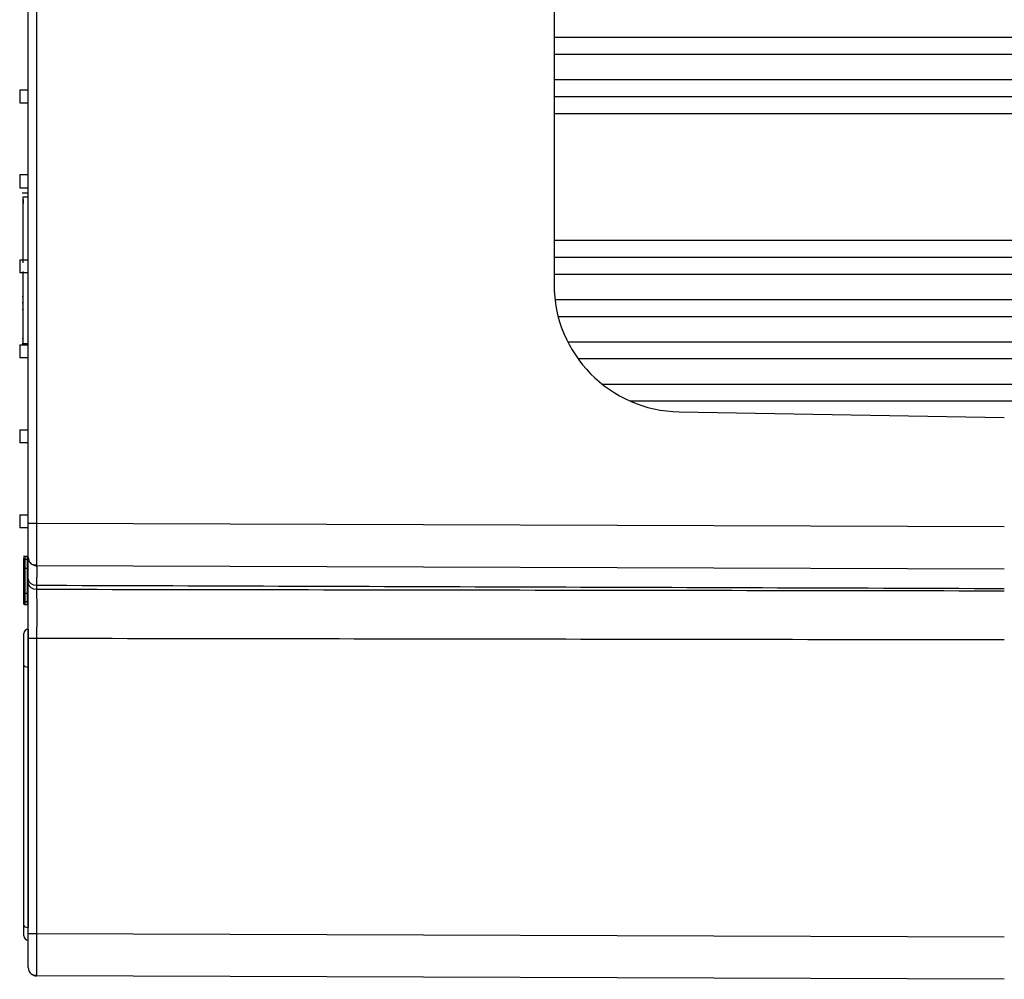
# Model space of a CAD drawing. Header units: millimetres. Extents: x 6909 to 9403, y -385 to 1379.
# Tile 104 of 142: x 8295 to 8412, y 976 to 1089. Entities that reach past the tile are written whole.
import ezdxf

# ---------------------------------------------------------------- set-up
doc = ezdxf.new("R2010")
doc.units = ezdxf.units.MM

msp = doc.modelspace()

# ---------------------------------------------------------------- linework, layer by layer
for p, q in [((8296.333, 1029.922), (8296.333, 1111.967)), ((8297.334, 1111.967), (8297.334, 1029.922)), ((8358.542, 1112.181), (8358.542, 1058.169)), ((8358.542, 1087.383), (8490.307, 1087.383)), ((8358.542, 1085.383), (8490.307, 1085.383)), ((8358.542, 1082.383), (8490.307, 1082.383)), ((8296.333, 1081.153), (8295.328, 1081.153)), ((8295.328, 1081.153), (8295.328, 1079.645)), ((8358.542, 1080.383), (8490.307, 1080.383)), ((8295.328, 1079.645), (8296.333, 1079.645)), ((8358.542, 1078.383), (8490.307, 1078.383)), ((8296.333, 1071.103), (8295.328, 1071.103)), ((8295.328, 1071.103), (8295.328, 1069.595)), ((8295.328, 1069.595), (8296.333, 1069.595)), ((8296.333, 1068.955), (8295.61, 1068.955)), ((8295.735, 1068.512), (8296.333, 1068.512)), ((8295.735, 1068.511), (8296.333, 1068.511)), ((8358.542, 1063.383), (8490.307, 1063.383)), ((8358.542, 1061.383), (8490.307, 1061.383)), ((8295.328, 1061.053), (8296.333, 1061.053)), ((8295.328, 1061.053), (8295.328, 1059.545)), ((8296.333, 1059.545), (8295.328, 1059.545)), ((8358.542, 1059.383), (8490.307, 1059.383)), ((8295.61, 1056.719), (8295.735, 1056.719)), ((8295.61, 1056.029), (8295.735, 1056.029)), ((8358.648, 1056.383), (8490.307, 1056.383)), ((8295.735, 1055.202), (8295.61, 1055.202)), ((8359.025, 1054.383), (8490.307, 1054.383)), ((8295.328, 1051.003), (8296.333, 1051.003)), ((8295.328, 1051.003), (8295.328, 1049.495)), ((8295.603, 1051.191), (8296.333, 1051.191)), ((8295.61, 1051.784), (8295.735, 1051.784)), ((8360.155, 1051.383), (8490.307, 1051.383)), ((8296.333, 1049.495), (8295.328, 1049.495)), ((8361.367, 1049.383), (8490.307, 1049.383)), ((8364.217, 1046.383), (8490.307, 1046.383)), ((8367.516, 1044.383), (8490.307, 1044.383)), ((8373.354, 1043.096), (8411.807, 1042.425)), ((8295.328, 1040.953), (8296.333, 1040.953)), ((8295.328, 1040.953), (8295.328, 1039.445)), ((8296.333, 1039.445), (8295.328, 1039.445)), ((8295.328, 1030.903), (8296.333, 1030.903)), ((8295.328, 1030.903), (8295.328, 1029.395)), ((8296.333, 1025.902), (8296.333, 1029.922)), ((8296.333, 1029.922), (8297.334, 1029.922)), ((8297.334, 1029.922), (8411.807, 1029.522)), ((8296.333, 1029.395), (8295.328, 1029.395)), ((8296.233, 1025.98), (8295.768, 1025.98)), ((8296.233, 1025.984), (8295.928, 1025.984)), ((8296.233, 1025.621), (8295.928, 1025.621)), ((8296.333, 1026.08), (8296.333, 1026.08)), ((8296.233, 1024.573), (8295.928, 1024.573)), ((8411.807, 1024.497), (8297.334, 1024.897)), ((8296.333, 1022.84), (8296.333, 1023.31)), ((8295.766, 1021.815), (8295.828, 1021.815)), ((8296.233, 1021.6), (8295.928, 1021.6)), ((8297.334, 1022.593), (8297.334, 1022.116)), ((8296.233, 1020.628), (8295.928, 1020.628)), ((8295.928, 1020.296), (8296.233, 1020.296)), ((8295.828, 1013.149), (8295.828, 1016.89)), ((8296.328, 1017.39), (8296.328, 1012.901)), ((8296.333, 981.41), (8296.333, 1016.323)), ((8296.333, 1016.323), (8297.334, 1016.323)), ((8297.334, 1016.323), (8297.334, 981.41)), ((8295.828, 982.375), (8295.828, 1013.149)), ((8296.328, 1012.901), (8296.328, 982.127)), ((8296.333, 1012.901), (8296.328, 1012.901)), ((8295.828, 981.116), (8295.828, 982.375)), ((8296.328, 980.616), (8296.328, 982.127)), ((8296.333, 982.127), (8296.328, 982.127)), ((8296.333, 977.39), (8296.333, 981.41)), ((8296.333, 981.41), (8297.334, 981.41)), ((8297.334, 981.41), (8411.807, 981.01)), ((8296.328, 980.616), (8296.333, 980.616)), ((8296.333, 977.39), (8296.333, 977.39)), ((8411.807, 975.985), (8297.334, 976.385))]:
    msp.add_line(p, q)
for centre, radius, start, end in [((8373.617, 1058.169), 15.075, 180, 269), ((8297.338, 1025.902), 1.005, 180, 201.30223), ((8297.338, 1025.902), 1.005, 221.27013, 269.8), ((8296.328, 1016.89), 0.5, 90, 180), ((8296.328, 981.116), 0.5, 180, 270), ((8297.338, 977.39), 1.005, 180, 269.8)]:
    msp.add_arc(centre, radius, start, end)
for centre, major_axis, ratio, start_param, end_param in [((8295.928, 1025.884), (-0.1, 0), 0.9999882, 4.7319183, 6.278563), ((8295.928, 1025.55), (-0.1, 0), 0.7118412, 4.712389, 6.2831853), ((8295.928, 1025.88), (-0.1, 0), 0.9999946, 4.7194998, 5.1824899), ((8296.233, 1026.084), (0.1, 0), 0.9999902, 4.7128177, 6.2873013), ((8295.928, 1024.546), (-0.1, 0), 0.2699742, 4.712389, 6.2831853), ((8297.338, 1023.31), (-1.005, 0), 0.7134656, 0, 1.5673026), ((8297.338, 1022.84), (-1.005, 0), 0.7205924, 0, 1.5673055), ((8295.928, 1021.632), (0.1, 0), 0.3200267, 3.1415907, 4.712389), ((8295.928, 1020.705), (0.1, 0), 0.7680788, 3.1415875, 4.712389), ((8295.928, 1020.396), (-0.1, 0), 0.9999999, 0.001769, 1.5937749), ((8295.928, 1020.396), (-0.1, 0), 0.999998, 0.0023184, 1.5734753), ((8296.233, 1020.196), (0.1, 0), 0.9999967, 0.0001285, 1.5968011), ((8296.233, 1020.196), (-0.1, 0), 1, 3.140733, 4.7339212), ((8296.328, 1013.149), (-0.5, 0), 0.4964319, 0, 1.5707963), ((8296.328, 982.375), (0.5, 0), 0.4964319, 3.1415927, 4.712389)]:
    msp.add_ellipse(centre, major_axis=major_axis, ratio=ratio, start_param=start_param, end_param=end_param)
for points, degree, knots in [([(8295.735, 1060.733), (8295.735, 1060.733), (8295.735, 1067.804), (8295.735, 1067.804), (8295.735, 1068.567), (8295.735, 1068.51), (8295.735, 1068.511), (8295.735, 1068.511), (8295.735, 1068.511)], 3, [0, 0, 0, 0, 0.423884, 0.423884, 0.423884, 0.847768, 0.847768, 1, 1, 1, 1]), ([(8295.735, 1068.215), (8295.735, 1068.215), (8295.735, 1068.215), (8295.735, 1068.215), (8295.735, 1068.056), (8295.735, 1067.733)], 3, [0, 0, 0, 0, 0.25, 0.25, 1, 1, 1, 1]), ([(8295.735, 1068.215), (8295.735, 1068.215), (8295.735, 1068.215), (8295.735, 1068.215), (8295.735, 1068.056), (8295.735, 1067.733)], 3, [0, 0, 0, 0, 0.25, 0.25, 1, 1, 1, 1]), ([(8295.735, 1051.191), (8295.735, 1051.193), (8295.735, 1051.282), (8295.735, 1051.449), (8295.735, 1051.449), (8295.735, 1052.802), (8295.735, 1052.802), (8295.735, 1053.345), (8295.735, 1053.589), (8295.735, 1054.352), (8295.735, 1054.352), (8295.735, 1059.651), (8295.735, 1059.651), (8295.735, 1059.67), (8295.735, 1059.67)], 3, [0, 0, 0, 0, 0.1054009, 0.1054009, 0.1054009, 0.3290507, 0.3290507, 0.3290507, 0.5527005, 0.5527005, 0.5527005, 0.7763502, 0.7763502, 1, 1, 1, 1]), ([(8297.334, 1029.922), (8297.334, 1029.91), (8297.334, 1029.886), (8297.334, 1029.849), (8297.334, 1029.813), (8297.334, 1029.776), (8297.334, 1029.74), (8297.334, 1029.704), (8297.334, 1029.667), (8297.334, 1029.631), (8297.334, 1029.595), (8297.334, 1029.558), (8297.334, 1029.522), (8297.334, 1029.486), (8297.334, 1029.45), (8297.334, 1029.414), (8297.334, 1029.377), (8297.334, 1029.341), (8297.334, 1029.305), (8297.334, 1029.269), (8297.334, 1029.233), (8297.334, 1029.197), (8297.334, 1029.161), (8297.334, 1029.125), (8297.334, 1029.089), (8297.334, 1029.053), (8297.334, 1029.017), (8297.333, 1028.982), (8297.333, 1028.946), (8297.333, 1028.91), (8297.333, 1028.875), (8297.333, 1028.839), (8297.333, 1028.804), (8297.333, 1028.768), (8297.333, 1028.733), (8297.333, 1028.698), (8297.333, 1028.662), (8297.333, 1028.627), (8297.333, 1028.592), (8297.333, 1028.557), (8297.333, 1028.522), (8297.333, 1028.487), (8297.333, 1028.452), (8297.333, 1028.418), (8297.333, 1028.383), (8297.333, 1028.348), (8297.333, 1028.314), (8297.333, 1028.279), (8297.333, 1028.245), (8297.333, 1028.211), (8297.333, 1028.177), (8297.333, 1028.143), (8297.333, 1028.109), (8297.333, 1028.075), (8297.333, 1028.041), (8297.333, 1028.007), (8297.333, 1027.974), (8297.333, 1027.94), (8297.333, 1027.907), (8297.333, 1027.874), (8297.333, 1027.84), (8297.333, 1027.807), (8297.333, 1027.774), (8297.333, 1027.742), (8297.333, 1027.709), (8297.333, 1027.676), (8297.333, 1027.644), (8297.333, 1027.611), (8297.333, 1027.579), (8297.333, 1027.547), (8297.333, 1027.515), (8297.333, 1027.483), (8297.333, 1027.451), (8297.333, 1027.42), (8297.333, 1027.388), (8297.333, 1027.357), (8297.333, 1027.326), (8297.333, 1027.295), (8297.333, 1027.264), (8297.333, 1027.233), (8297.333, 1027.202), (8297.332, 1027.172), (8297.332, 1027.141), (8297.332, 1027.111), (8297.332, 1027.081), (8297.332, 1027.051), (8297.332, 1027.021), (8297.332, 1026.992), (8297.332, 1026.962), (8297.332, 1026.933), (8297.332, 1026.904), (8297.332, 1026.875), (8297.332, 1026.846), (8297.332, 1026.817), (8297.332, 1026.789), (8297.332, 1026.76), (8297.332, 1026.732), (8297.332, 1026.704), (8297.332, 1026.676), (8297.332, 1026.649), (8297.332, 1026.621), (8297.332, 1026.594), (8297.332, 1026.567), (8297.332, 1026.54), (8297.332, 1026.513), (8297.332, 1026.486), (8297.332, 1026.46), (8297.332, 1026.434), (8297.332, 1026.407), (8297.332, 1026.382), (8297.332, 1026.356), (8297.332, 1026.33), (8297.332, 1026.305), (8297.332, 1026.28), (8297.332, 1026.255), (8297.332, 1026.23), (8297.332, 1026.205), (8297.332, 1026.181), (8297.332, 1026.157), (8297.332, 1026.133), (8297.332, 1026.109), (8297.332, 1026.085), (8297.332, 1026.062), (8297.332, 1026.039), (8297.332, 1026.016), (8297.332, 1025.993), (8297.332, 1025.971), (8297.332, 1025.948), (8297.332, 1025.926), (8297.332, 1025.904), (8297.332, 1025.882), (8297.332, 1025.861), (8297.332, 1025.839), (8297.332, 1025.818), (8297.332, 1025.798), (8297.332, 1025.777), (8297.332, 1025.756), (8297.332, 1025.736), (8297.332, 1025.716), (8297.333, 1025.696), (8297.333, 1025.677), (8297.333, 1025.657), (8297.333, 1025.638), (8297.333, 1025.619), (8297.333, 1025.601), (8297.333, 1025.582), (8297.333, 1025.564), (8297.333, 1025.546), (8297.333, 1025.528), (8297.333, 1025.511), (8297.333, 1025.493), (8297.333, 1025.476), (8297.333, 1025.46), (8297.333, 1025.443), (8297.333, 1025.427), (8297.333, 1025.41), (8297.333, 1025.394), (8297.333, 1025.379), (8297.333, 1025.363), (8297.333, 1025.348), (8297.333, 1025.333), (8297.333, 1025.319), (8297.333, 1025.304), (8297.333, 1025.29), (8297.333, 1025.276), (8297.333, 1025.262), (8297.333, 1025.249), (8297.333, 1025.235), (8297.333, 1025.222), (8297.333, 1025.21), (8297.333, 1025.197), (8297.333, 1025.185), (8297.333, 1025.173), (8297.333, 1025.161), (8297.333, 1025.15), (8297.333, 1025.138), (8297.333, 1025.127), (8297.333, 1025.117), (8297.333, 1025.106), (8297.333, 1025.096), (8297.333, 1025.086), (8297.333, 1025.076), (8297.333, 1025.067), (8297.333, 1025.057), (8297.333, 1025.048), (8297.333, 1025.04), (8297.333, 1025.031), (8297.333, 1025.023), (8297.333, 1025.015), (8297.333, 1025.007), (8297.333, 1025), (8297.333, 1024.993), (8297.333, 1024.986), (8297.334, 1024.979), (8297.334, 1024.973), (8297.334, 1024.966), (8297.334, 1024.96), (8297.334, 1024.955), (8297.334, 1024.949), (8297.334, 1024.944), (8297.334, 1024.939), (8297.334, 1024.935), (8297.334, 1024.931), (8297.334, 1024.926), (8297.334, 1024.923), (8297.334, 1024.919), (8297.334, 1024.916), (8297.334, 1024.913), (8297.334, 1024.91), (8297.334, 1024.908), (8297.334, 1024.905), (8297.334, 1024.903), (8297.334, 1024.902), (8297.334, 1024.9), (8297.334, 1024.899), (8297.334, 1024.898), (8297.334, 1024.897), (8297.334, 1024.897), (8297.334, 1024.897), (8297.334, 1024.897)], 3, [0, 0, 0, 0, 0.0046085, 0.0092169, 0.0138254, 0.0184338, 0.0230423, 0.0276507, 0.0322592, 0.0368676, 0.0414761, 0.0460845, 0.0506929, 0.0553014, 0.0599098, 0.0645182, 0.0691267, 0.0737351, 0.0783435, 0.082952, 0.0875604, 0.0921688, 0.0967772, 0.1013857, 0.1059941, 0.1106025, 0.1152109, 0.1198193, 0.1244277, 0.1290362, 0.1336446, 0.138253, 0.1428614, 0.1474698, 0.1520782, 0.1566866, 0.161295, 0.1659034, 0.1705118, 0.1751202, 0.1797286, 0.184337, 0.1889454, 0.1935538, 0.1981621, 0.2027705, 0.2073789, 0.2119873, 0.2165957, 0.2212041, 0.2258124, 0.2304208, 0.2350292, 0.2396376, 0.2442459, 0.2488543, 0.2534627, 0.258071, 0.2626794, 0.2672878, 0.2718961, 0.2765045, 0.2811128, 0.2857212, 0.2903296, 0.2949379, 0.2995463, 0.3041546, 0.308763, 0.3133713, 0.3179797, 0.322588, 0.3271964, 0.3318047, 0.336413, 0.3410214, 0.3456297, 0.3502381, 0.3548464, 0.3594547, 0.3640631, 0.3686714, 0.3732797, 0.377888, 0.3824964, 0.3871047, 0.391713, 0.3963213, 0.4009297, 0.405538, 0.4101463, 0.4147546, 0.4193629, 0.4239712, 0.4285795, 0.4331879, 0.4377962, 0.4424045, 0.4470128, 0.4516211, 0.4562294, 0.4608377, 0.465446, 0.4700543, 0.4746626, 0.4792709, 0.4838792, 0.4884875, 0.4930958, 0.4977041, 0.5023123, 0.5069206, 0.5115289, 0.5161372, 0.5207455, 0.5253538, 0.529962, 0.5345703, 0.5391786, 0.5437869, 0.5483952, 0.5530034, 0.5576117, 0.56222, 0.5668282, 0.5714365, 0.5760448, 0.580653, 0.5852613, 0.5898696, 0.5944778, 0.5990861, 0.6036943, 0.6083026, 0.6129109, 0.6175191, 0.6221274, 0.6267356, 0.6313439, 0.6359521, 0.6405604, 0.6451686, 0.6497769, 0.6543851, 0.6589934, 0.6636016, 0.6682098, 0.6728181, 0.6774263, 0.6820346, 0.6866428, 0.691251, 0.6958593, 0.7004675, 0.7050757, 0.7096839, 0.7142922, 0.7189004, 0.7235086, 0.7281169, 0.7327251, 0.7373333, 0.7419415, 0.7465497, 0.751158, 0.7557662, 0.7603744, 0.7649826, 0.7695908, 0.774199, 0.7788072, 0.7834155, 0.7880237, 0.7926319, 0.7972401, 0.8018483, 0.8064565, 0.8110647, 0.8156729, 0.8202811, 0.8248893, 0.8294975, 0.8341057, 0.8387139, 0.8433221, 0.8479303, 0.8525385, 0.8571466, 0.8617548, 0.866363, 0.8709712, 0.8755794, 0.8801876, 0.8847958, 0.8894039, 0.8940121, 0.8986203, 0.9032285, 0.9078367, 0.9124448, 0.917053, 0.9216612, 0.9262694, 0.9308775, 0.9354857, 0.9400939, 0.9447021, 0.9493102, 0.9539184, 0.9585266, 0.9631347, 0.9677429, 0.972351, 0.9769592, 0.9815674, 0.9861755, 0.9907837, 0.9953918, 1, 1, 1, 1]), ([(8295.828, 1025.55), (8295.828, 1025.609), (8295.828, 1025.66), (8295.828, 1025.726), (8295.828, 1025.746), (8295.828, 1025.773), (8295.828, 1025.781), (8295.828, 1025.797), (8295.828, 1025.804), (8295.828, 1025.816), (8295.828, 1025.82), (8295.828, 1025.825)], 3, [0, 0, 0, 0, 0.4593742, 0.4593742, 0.6890613, 0.6890613, 0.8039049, 0.8039049, 0.9187484, 0.9187484, 1, 1, 1, 1]), ([(8295.828, 1024.546), (8295.828, 1024.639), (8295.828, 1024.73), (8295.828, 1024.865), (8295.828, 1024.909), (8295.828, 1024.997), (8295.828, 1025.041), (8295.828, 1025.126), (8295.828, 1025.169), (8295.828, 1025.23), (8295.828, 1025.251), (8295.828, 1025.291), (8295.828, 1025.311), (8295.828, 1025.409), (8295.828, 1025.483), (8295.828, 1025.55)], 3, [0, 0, 0, 0, 0.25, 0.25, 0.375, 0.375, 0.5, 0.5, 0.625, 0.625, 0.6875, 0.6875, 0.75, 0.75, 1, 1, 1, 1]), ([(8295.928, 1025.984), (8295.928, 1025.984), (8295.928, 1025.984), (8295.928, 1025.983), (8295.928, 1025.981), (8295.928, 1025.974), (8295.928, 1025.962), (8295.928, 1025.953), (8295.928, 1025.938), (8295.928, 1025.932), (8295.928, 1025.919), (8295.928, 1025.912), (8295.928, 1025.875), (8295.928, 1025.837), (8295.928, 1025.777), (8295.928, 1025.765), (8295.928, 1025.738), (8295.928, 1025.725), (8295.928, 1025.683), (8295.928, 1025.653), (8295.928, 1025.621)], 3, [0, 0, 0, 0, 0.0349076, 0.0349076, 0.0992471, 0.2279261, 0.2279261, 0.3566051, 0.3566051, 0.4209446, 0.4209446, 0.4852841, 0.4852841, 0.742642, 0.742642, 0.8069815, 0.8069815, 0.871321, 0.871321, 1, 1, 1, 1]), ([(8295.928, 1025.621), (8295.928, 1025.604), (8295.928, 1025.586), (8295.928, 1025.549), (8295.928, 1025.53), (8295.928, 1025.492), (8295.928, 1025.472), (8295.928, 1025.432), (8295.928, 1025.372), (8295.928, 1025.309), (8295.928, 1025.223), (8295.928, 1025.179), (8295.928, 1025.089), (8295.928, 1025.044), (8295.928, 1024.952), (8295.928, 1024.906), (8295.928, 1024.765), (8295.928, 1024.669), (8295.928, 1024.573)], 3, [0, 0, 0, 0, 0.0625, 0.0625, 0.125, 0.125, 0.1875, 0.1875, 0.25, 0.375, 0.375, 0.5, 0.5, 0.625, 0.625, 0.75, 0.75, 1, 1, 1, 1]), ([(8296.233, 1025.621), (8296.233, 1025.623), (8296.233, 1025.625), (8296.233, 1025.629), (8296.233, 1025.635), (8296.233, 1025.649), (8296.233, 1025.675), (8296.233, 1025.726), (8296.233, 1025.79), (8296.233, 1025.833), (8296.233, 1025.863), (8296.233, 1025.872), (8296.233, 1025.889), (8296.233, 1025.897), (8296.233, 1025.934), (8296.233, 1025.955), (8296.233, 1025.971), (8296.233, 1025.974), (8296.233, 1025.978), (8296.233, 1025.982), (8296.233, 1025.983), (8296.233, 1025.984), (8296.233, 1025.984), (8296.233, 1025.984)], 3, [0, 0, 0, 0, 0.0080843, 0.0080843, 0.0161687, 0.0323373, 0.0646746, 0.1293492, 0.2586984, 0.3880476, 0.3880476, 0.4527222, 0.4527222, 0.5173968, 0.5173968, 0.7760952, 0.7760952, 0.8407698, 0.8407698, 0.9054444, 0.970119, 0.970119, 1, 1, 1, 1]), ([(8296.233, 1024.573), (8296.233, 1024.597), (8296.233, 1024.621), (8296.233, 1024.669), (8296.233, 1024.741), (8296.233, 1024.812), (8296.233, 1024.906), (8296.233, 1024.953), (8296.233, 1025.045), (8296.233, 1025.09), (8296.233, 1025.157), (8296.233, 1025.179), (8296.233, 1025.223), (8296.233, 1025.245), (8296.233, 1025.31), (8296.233, 1025.352), (8296.233, 1025.474), (8296.233, 1025.551), (8296.233, 1025.621)], 3, [0, 0, 0, 0, 0.0625, 0.0625, 0.125, 0.25, 0.25, 0.375, 0.375, 0.5, 0.5, 0.5625, 0.5625, 0.625, 0.625, 0.75, 0.75, 1, 1, 1, 1]), ([(8296.333, 1023.31), (8296.333, 1023.927), (8296.333, 1024.413), (8296.333, 1024.652), (8296.333, 1025.06), (8296.333, 1025.392), (8296.333, 1025.644), (8296.333, 1025.902), (8296.333, 1025.902)], 2, [0, 0, 0, 0.25, 0.25, 0.375, 0.5, 0.625, 0.75, 1, 1, 1]), ([(8296.4, 1025.54), (8296.439, 1025.441), (8296.541, 1025.267), (8296.774, 1025.072), (8297.052, 1024.977), (8297.239, 1024.979), (8297.334, 1024.996)], 3, [0, 0, 0, 0, 0.2477647, 0.5025573, 0.7557743, 1, 1, 1, 1]), ([(8295.828, 1021.632), (8295.828, 1021.749), (8295.828, 1021.868), (8295.828, 1022.107), (8295.828, 1022.229), (8295.828, 1022.412), (8295.828, 1022.473), (8295.828, 1022.596), (8295.828, 1022.657), (8295.828, 1022.842), (8295.828, 1022.965), (8295.828, 1023.149), (8295.828, 1023.211), (8295.828, 1023.334), (8295.828, 1023.396), (8295.828, 1023.58), (8295.828, 1023.702), (8295.828, 1024.067), (8295.828, 1024.308), (8295.828, 1024.546)], 3, [0, 0, 0, 0, 0.125, 0.125, 0.25, 0.25, 0.3125, 0.3125, 0.375, 0.375, 0.5, 0.5, 0.5625, 0.5625, 0.625, 0.625, 0.75, 0.75, 1, 1, 1, 1]), ([(8295.928, 1024.573), (8295.928, 1024.452), (8295.928, 1024.329), (8295.928, 1024.083), (8295.928, 1023.96), (8295.928, 1023.773), (8295.928, 1023.71), (8295.928, 1023.585), (8295.928, 1023.523), (8295.928, 1023.335), (8295.928, 1023.209), (8295.928, 1023.021), (8295.928, 1022.958), (8295.928, 1022.833), (8295.928, 1022.77), (8295.928, 1022.582), (8295.928, 1022.457), (8295.928, 1022.271), (8295.928, 1022.209), (8295.928, 1022.085), (8295.928, 1022.024), (8295.928, 1021.84), (8295.928, 1021.719), (8295.928, 1021.6)], 3, [0, 0, 0, 0, 0.125, 0.125, 0.25, 0.25, 0.3125, 0.3125, 0.375, 0.375, 0.5, 0.5, 0.5625, 0.5625, 0.625, 0.625, 0.75, 0.75, 0.8125, 0.8125, 0.875, 0.875, 1, 1, 1, 1]), ([(8296.233, 1021.6), (8296.233, 1021.607), (8296.233, 1021.615), (8296.233, 1021.63), (8296.233, 1021.652), (8296.233, 1021.705), (8296.233, 1021.81), (8296.233, 1021.901), (8296.233, 1022.084), (8296.233, 1022.208), (8296.233, 1022.395), (8296.233, 1022.457), (8296.233, 1022.582), (8296.233, 1022.645), (8296.233, 1022.832), (8296.233, 1022.958), (8296.233, 1023.146), (8296.233, 1023.209), (8296.233, 1023.335), (8296.233, 1023.523), (8296.233, 1023.71), (8296.233, 1023.897), (8296.233, 1023.959), (8296.233, 1024.083), (8296.233, 1024.269), (8296.233, 1024.452), (8296.233, 1024.573)], 3, [0, 0, 0, 0, 0.0078125, 0.0078125, 0.015625, 0.03125, 0.0625, 0.125, 0.125, 0.25, 0.25, 0.3125, 0.3125, 0.375, 0.375, 0.5, 0.5, 0.5625, 0.5625, 0.625, 0.75, 0.75, 0.8125, 0.8125, 0.875, 1, 1, 1, 1]), ([(8296.333, 1016.323), (8296.333, 1017.233), (8296.333, 1018.132), (8296.333, 1018.576), (8296.333, 1019.011), (8296.333, 1019.444), (8296.333, 1020.28), (8296.333, 1021.077), (8296.333, 1021.827), (8296.333, 1022.175), (8296.333, 1022.524), (8296.333, 1022.84)], 2, [0, 0, 0, 0.25, 0.25, 0.375, 0.375, 0.5, 0.625, 0.75, 0.875, 0.875, 1, 1, 1]), ([(8295.828, 1020.705), (8295.828, 1020.764), (8295.828, 1020.83), (8295.828, 1020.936), (8295.828, 1020.973), (8295.828, 1021.049), (8295.828, 1021.126), (8295.828, 1021.207), (8295.828, 1021.289), (8295.828, 1021.331), (8295.828, 1021.458), (8295.828, 1021.544), (8295.828, 1021.632)], 3, [0, 0, 0, 0, 0.25, 0.25, 0.375, 0.375, 0.5, 0.625, 0.625, 0.75, 0.75, 1, 1, 1, 1]), ([(8295.928, 1021.6), (8295.928, 1021.554), (8295.928, 1021.508), (8295.928, 1021.418), (8295.928, 1021.373), (8295.928, 1021.24), (8295.928, 1021.154), (8295.928, 1021.029), (8295.928, 1020.989), (8295.928, 1020.909), (8295.928, 1020.871), (8295.928, 1020.815), (8295.928, 1020.797), (8295.928, 1020.761), (8295.928, 1020.708), (8295.928, 1020.659), (8295.928, 1020.628)], 3, [0, 0, 0, 0, 0.125, 0.125, 0.25, 0.25, 0.5, 0.5, 0.625, 0.625, 0.75, 0.75, 0.8125, 0.8125, 0.875, 1, 1, 1, 1]), ([(8296.233, 1020.628), (8296.233, 1020.632), (8296.233, 1020.636), (8296.233, 1020.644), (8296.233, 1020.655), (8296.233, 1020.684), (8296.233, 1020.743), (8296.233, 1020.796), (8296.233, 1020.852), (8296.233, 1020.871), (8296.233, 1020.91), (8296.233, 1020.969), (8296.233, 1021.029), (8296.233, 1021.112), (8296.233, 1021.155), (8296.233, 1021.241), (8296.233, 1021.285), (8296.233, 1021.417), (8296.233, 1021.508), (8296.233, 1021.6)], 3, [0, 0, 0, 0, 0.015625, 0.015625, 0.03125, 0.0625, 0.125, 0.25, 0.25, 0.3125, 0.3125, 0.375, 0.5, 0.5, 0.625, 0.625, 0.75, 0.75, 1, 1, 1, 1]), ([(8297.334, 1022.116), (8297.335, 1021.929), (8297.335, 1021.536), (8297.336, 1020.893), (8297.336, 1020.204), (8297.337, 1019.719), (8297.337, 1019.223), (8297.337, 1018.969), (8297.336, 1018.455), (8297.336, 1018.193), (8297.336, 1017.665), (8297.335, 1017.398), (8297.335, 1016.862), (8297.335, 1016.592), (8297.334, 1016.323)], 3, [0, 0, 0, 0, 0.125, 0.25, 0.375, 0.5, 0.5, 0.625, 0.625, 0.75, 0.75, 0.875, 0.875, 1, 1, 1, 1]), ([(8297.334, 1022.116), (8316.39, 1022.086), (8354.548, 1022.025), (8392.706, 1021.964), (8411.807, 1021.934)], 3, [0, 0, 0, 0, 0.499411, 1, 1, 1, 1]), ([(8295.828, 1020.446), (8295.828, 1020.438), (8295.828, 1020.431), (8295.828, 1020.42), (8295.828, 1020.417), (8295.828, 1020.41), (8295.828, 1020.407), (8295.828, 1020.4), (8295.828, 1020.397), (8295.828, 1020.395), (8295.828, 1020.396), (8295.828, 1020.4), (8295.828, 1020.401), (8295.828, 1020.406), (8295.828, 1020.408), (8295.828, 1020.424), (8295.828, 1020.444), (8295.828, 1020.484), (8295.828, 1020.499), (8295.828, 1020.524), (8295.828, 1020.533), (8295.828, 1020.551), (8295.828, 1020.561), (8295.828, 1020.61), (8295.828, 1020.655), (8295.828, 1020.705)], 3, [0, 0, 0, 0, 0.0651757, 0.0651757, 0.1119169, 0.1119169, 0.1586581, 0.1586581, 0.2521405, 0.2521405, 0.345623, 0.345623, 0.3923642, 0.3923642, 0.4391054, 0.4391054, 0.6260703, 0.6260703, 0.7195527, 0.7195527, 0.7662939, 0.7662939, 0.8130351, 0.8130351, 1, 1, 1, 1]), ([(8295.928, 1020.628), (8295.928, 1020.614), (8295.928, 1020.601), (8295.928, 1020.576), (8295.928, 1020.563), (8295.928, 1020.527), (8295.928, 1020.504), (8295.928, 1020.44), (8295.928, 1020.404), (8295.928, 1020.368), (8295.928, 1020.361), (8295.928, 1020.348), (8295.928, 1020.343), (8295.928, 1020.327), (8295.928, 1020.318), (8295.928, 1020.301), (8295.928, 1020.296), (8295.928, 1020.296)], 3, [0, 0, 0, 0, 0.065051, 0.065051, 0.1301021, 0.1301021, 0.2602041, 0.2602041, 0.5204083, 0.5204083, 0.5854593, 0.5854593, 0.6505104, 0.6505104, 0.7806124, 0.7806124, 1, 1, 1, 1]), ([(8296.233, 1020.296), (8296.233, 1020.296), (8296.233, 1020.301), (8296.233, 1020.315), (8296.233, 1020.319), (8296.233, 1020.327), (8296.233, 1020.342), (8296.233, 1020.361), (8296.233, 1020.403), (8296.233, 1020.439), (8296.233, 1020.504), (8296.233, 1020.527), (8296.233, 1020.575), (8296.233, 1020.601), (8296.233, 1020.628)], 3, [0, 0, 0, 0, 0.2164383, 0.2164383, 0.2817351, 0.2817351, 0.3470319, 0.4776255, 0.4776255, 0.7388128, 0.7388128, 0.8694064, 0.8694064, 1, 1, 1, 1]), ([(8297.334, 981.41), (8297.334, 981.398), (8297.334, 981.374), (8297.334, 981.337), (8297.334, 981.301), (8297.334, 981.264), (8297.334, 981.228), (8297.334, 981.192), (8297.334, 981.155), (8297.334, 981.119), (8297.334, 981.083), (8297.334, 981.047), (8297.334, 981.01), (8297.334, 980.974), (8297.334, 980.938), (8297.334, 980.902), (8297.334, 980.865), (8297.334, 980.829), (8297.334, 980.793), (8297.334, 980.757), (8297.334, 980.721), (8297.334, 980.685), (8297.334, 980.649), (8297.334, 980.613), (8297.334, 980.577), (8297.334, 980.541), (8297.334, 980.506), (8297.333, 980.47), (8297.333, 980.434), (8297.333, 980.398), (8297.333, 980.363), (8297.333, 980.327), (8297.333, 980.292), (8297.333, 980.256), (8297.333, 980.221), (8297.333, 980.186), (8297.333, 980.15), (8297.333, 980.115), (8297.333, 980.08), (8297.333, 980.045), (8297.333, 980.01), (8297.333, 979.975), (8297.333, 979.94), (8297.333, 979.906), (8297.333, 979.871), (8297.333, 979.836), (8297.333, 979.802), (8297.333, 979.767), (8297.333, 979.733), (8297.333, 979.699), (8297.333, 979.665), (8297.333, 979.631), (8297.333, 979.597), (8297.333, 979.563), (8297.333, 979.529), (8297.333, 979.495), (8297.333, 979.462), (8297.333, 979.428), (8297.333, 979.395), (8297.333, 979.362), (8297.333, 979.329), (8297.333, 979.295), (8297.333, 979.263), (8297.333, 979.23), (8297.333, 979.197), (8297.333, 979.164), (8297.333, 979.132), (8297.333, 979.1), (8297.333, 979.067), (8297.333, 979.035), (8297.333, 979.003), (8297.333, 978.971), (8297.333, 978.94), (8297.333, 978.908), (8297.333, 978.876), (8297.333, 978.845), (8297.333, 978.814), (8297.333, 978.783), (8297.333, 978.752), (8297.333, 978.721), (8297.333, 978.69), (8297.332, 978.66), (8297.332, 978.63), (8297.332, 978.599), (8297.332, 978.569), (8297.332, 978.539), (8297.332, 978.51), (8297.332, 978.48), (8297.332, 978.45), (8297.332, 978.421), (8297.332, 978.392), (8297.332, 978.363), (8297.332, 978.334), (8297.332, 978.305), (8297.332, 978.277), (8297.332, 978.249), (8297.332, 978.22), (8297.332, 978.192), (8297.332, 978.164), (8297.332, 978.137), (8297.332, 978.109), (8297.332, 978.082), (8297.332, 978.055), (8297.332, 978.028), (8297.332, 978.001), (8297.332, 977.974), (8297.332, 977.948), (8297.332, 977.922), (8297.332, 977.896), (8297.332, 977.87), (8297.332, 977.844), (8297.332, 977.818), (8297.332, 977.793), (8297.332, 977.768), (8297.332, 977.743), (8297.332, 977.718), (8297.332, 977.694), (8297.332, 977.669), (8297.332, 977.645), (8297.332, 977.621), (8297.332, 977.597), (8297.332, 977.574), (8297.332, 977.55), (8297.332, 977.527), (8297.332, 977.504), (8297.332, 977.481), (8297.332, 977.459), (8297.332, 977.436), (8297.332, 977.414), (8297.332, 977.392), (8297.332, 977.37), (8297.332, 977.349), (8297.332, 977.328), (8297.332, 977.307), (8297.332, 977.286), (8297.332, 977.265), (8297.332, 977.244), (8297.332, 977.224), (8297.332, 977.204), (8297.333, 977.184), (8297.333, 977.165), (8297.333, 977.146), (8297.333, 977.126), (8297.333, 977.107), (8297.333, 977.089), (8297.333, 977.07), (8297.333, 977.052), (8297.333, 977.034), (8297.333, 977.016), (8297.333, 976.999), (8297.333, 976.982), (8297.333, 976.964), (8297.333, 976.948), (8297.333, 976.931), (8297.333, 976.915), (8297.333, 976.898), (8297.333, 976.883), (8297.333, 976.867), (8297.333, 976.852), (8297.333, 976.836), (8297.333, 976.821), (8297.333, 976.807), (8297.333, 976.792), (8297.333, 976.778), (8297.333, 976.764), (8297.333, 976.75), (8297.333, 976.737), (8297.333, 976.724), (8297.333, 976.711), (8297.333, 976.698), (8297.333, 976.685), (8297.333, 976.673), (8297.333, 976.661), (8297.333, 976.649), (8297.333, 976.638), (8297.333, 976.626), (8297.333, 976.615), (8297.333, 976.605), (8297.333, 976.594), (8297.333, 976.584), (8297.333, 976.574), (8297.333, 976.564), (8297.333, 976.555), (8297.333, 976.545), (8297.333, 976.536), (8297.333, 976.528), (8297.333, 976.519), (8297.333, 976.511), (8297.333, 976.503), (8297.333, 976.495), (8297.333, 976.488), (8297.333, 976.481), (8297.333, 976.474), (8297.334, 976.467), (8297.334, 976.461), (8297.334, 976.454), (8297.334, 976.449), (8297.334, 976.443), (8297.334, 976.438), (8297.334, 976.432), (8297.334, 976.428), (8297.334, 976.423), (8297.334, 976.419), (8297.334, 976.415), (8297.334, 976.411), (8297.334, 976.407), (8297.334, 976.404), (8297.334, 976.401), (8297.334, 976.398), (8297.334, 976.396), (8297.334, 976.393), (8297.334, 976.391), (8297.334, 976.39), (8297.334, 976.388), (8297.334, 976.387), (8297.334, 976.386), (8297.334, 976.385), (8297.334, 976.385), (8297.334, 976.385), (8297.334, 976.385)], 3, [0, 0, 0, 0, 0.0046083, 0.0092166, 0.0138249, 0.0184332, 0.0230415, 0.0276498, 0.0322581, 0.0368664, 0.0414747, 0.0460831, 0.0506914, 0.0552997, 0.059908, 0.0645163, 0.0691246, 0.0737329, 0.0783412, 0.0829495, 0.0875578, 0.0921661, 0.0967744, 0.1013827, 0.105991, 0.1105993, 0.1152076, 0.1198159, 0.1244242, 0.1290325, 0.1336408, 0.1382491, 0.1428574, 0.1474657, 0.152074, 0.1566823, 0.1612906, 0.1658989, 0.1705072, 0.1751155, 0.1797237, 0.184332, 0.1889403, 0.1935486, 0.1981569, 0.2027652, 0.2073735, 0.2119818, 0.2165901, 0.2211984, 0.2258067, 0.230415, 0.2350233, 0.2396316, 0.2442399, 0.2488482, 0.2534565, 0.2580648, 0.262673, 0.2672813, 0.2718896, 0.2764979, 0.2811062, 0.2857145, 0.2903228, 0.2949311, 0.2995394, 0.3041477, 0.308756, 0.3133643, 0.3179726, 0.3225808, 0.3271891, 0.3317974, 0.3364057, 0.341014, 0.3456223, 0.3502306, 0.3548389, 0.3594472, 0.3640555, 0.3686638, 0.373272, 0.3778803, 0.3824886, 0.3870969, 0.3917052, 0.3963135, 0.4009218, 0.4055301, 0.4101384, 0.4147467, 0.4193549, 0.4239632, 0.4285715, 0.4331798, 0.4377881, 0.4423964, 0.4470047, 0.451613, 0.4562213, 0.4608295, 0.4654378, 0.4700461, 0.4746544, 0.4792627, 0.483871, 0.4884793, 0.4930876, 0.4976959, 0.5023041, 0.5069124, 0.5115207, 0.516129, 0.5207373, 0.5253456, 0.5299539, 0.5345622, 0.5391705, 0.5437787, 0.548387, 0.5529953, 0.5576036, 0.5622119, 0.5668202, 0.5714285, 0.5760368, 0.5806451, 0.5852533, 0.5898616, 0.5944699, 0.5990782, 0.6036865, 0.6082948, 0.6129031, 0.6175114, 0.6221197, 0.626728, 0.6313362, 0.6359445, 0.6405528, 0.6451611, 0.6497694, 0.6543777, 0.658986, 0.6635943, 0.6682026, 0.6728109, 0.6774192, 0.6820274, 0.6866357, 0.691244, 0.6958523, 0.7004606, 0.7050689, 0.7096772, 0.7142855, 0.7188938, 0.7235021, 0.7281104, 0.7327187, 0.737327, 0.7419352, 0.7465435, 0.7511518, 0.7557601, 0.7603684, 0.7649767, 0.769585, 0.7741933, 0.7788016, 0.7834099, 0.7880182, 0.7926265, 0.7972348, 0.8018431, 0.8064514, 0.8110597, 0.815668, 0.8202763, 0.8248845, 0.8294928, 0.8341011, 0.8387094, 0.8433177, 0.847926, 0.8525343, 0.8571426, 0.8617509, 0.8663592, 0.8709675, 0.8755758, 0.8801841, 0.8847924, 0.8894007, 0.894009, 0.8986173, 0.9032256, 0.9078339, 0.9124422, 0.9170505, 0.9216588, 0.9262671, 0.9308754, 0.9354837, 0.940092, 0.9447003, 0.9493086, 0.9539169, 0.9585253, 0.9631336, 0.9677419, 0.9723502, 0.9769585, 0.9815668, 0.9861751, 0.9907834, 0.9953917, 1, 1, 1, 1]), ([(8296.4, 977.028), (8296.439, 976.929), (8296.541, 976.755), (8296.774, 976.56), (8297.052, 976.465), (8297.239, 976.467), (8297.334, 976.484)], 3, [0, 0, 0, 0, 0.2477647, 0.5025573, 0.7557743, 1, 1, 1, 1])]:
    msp.add_open_spline(points, degree=degree, knots=knots)
for points in [[(8297.334, 1024.897), (8297.335, 1024.897), (8297.335, 1024.872), (8297.336, 1024.758), (8297.336, 1024.571), (8297.336, 1024.31), (8297.336, 1023.98), (8297.336, 1023.583), (8297.335, 1023.122), (8297.335, 1022.775), (8297.334, 1022.593)], [(8297.334, 1022.593), (8335.492, 1022.464), (8373.649, 1022.335), (8411.807, 1022.206)], [(8297.334, 1016.323), (8335.492, 1016.266), (8373.649, 1016.209), (8411.807, 1016.153)]]:
    msp.add_open_spline(points, degree=3)

doc.saveas('drawing.dxf')
